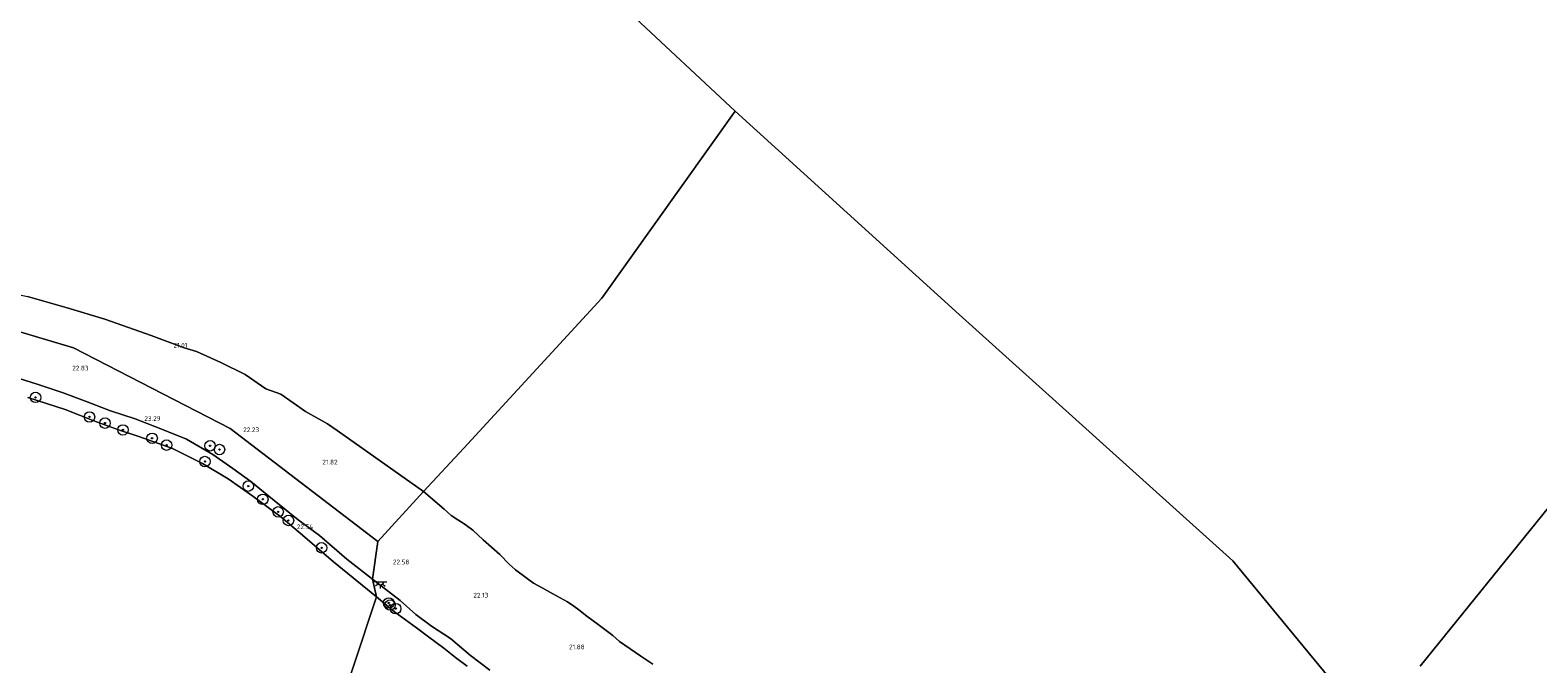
# Model space of a CAD drawing. Header units: metres. Extents: x 185049 to 189876, y 349292 to 352302.
# Tile 248 of 256: x 188669 to 189245, y 351298 to 351540. Entities that reach past the tile are written whole.
import ezdxf
from ezdxf.enums import TextEntityAlignment as Align

# ---------------------------------------------------------------- set-up
doc = ezdxf.new("R2010")
doc.units = ezdxf.units.M
for name, color, linetype, lineweight in [('B-WE-GR-BOOM-S', 90, 'Continuous', 25), ('B-WE-GR-GRAS-GV', 60, 'Continuous', 13), ('B-WE-GW-TALUD_KRUIN-G', 90, 'Continuous', 18), ('B-WE-KL-ET_LS_OV_LICHTPUNT-S', 190, 'Continuous', 25), ('B-WE-OB-BEKLEDING_STEEN-GV', 30, 'Continuous', 18), ('B-WE-OB-OEVERVOORZIENING-G', 7, 'Continuous', 18), ('B-WE-OG-WATER_POEL-GV', 7, 'Continuous', 18), ('B-WE-OG-WATER_RIVIER-GV', 130, 'Continuous', 18), ('X-XX-AL-HOOGTELABEL-S', 7, 'Continuous', 25)]:
    doc.layers.add(name, color=color, linetype=linetype, lineweight=lineweight)
doc.styles.add('NLCS-ISO-ANNOTATIVE-T18', font='NLCS-ISO.ttf', dxfattribs={"height": 1.8})

# ---------------------------------------------------------------- blocks, each defined once
blk = doc.blocks.new('SAL-HOOGTELABEL-SO')
at = {"color": 0, "linetype": 'ByBlock', "lineweight": -2, "style": 'NLCS-ISO-ANNOTATIVE-T18'}
blk.add_attdef('HOOGTE', text='', height=1.8, dxfattribs=at).set_placement((2.79, 0), align=Align.RIGHT)
blk = doc.blocks.new('SGR-BOOM_01-SO')
at = {"linetype": 'ByBlock', "lineweight": 18}
h = blk.add_hatch(color=0, dxfattribs=at)
h.dxf.hatch_style = 1
edge = h.paths.add_edge_path()
edge.add_arc((0, 0), 0.25, 0, 360)
at = {"color": 0, "linetype": 'ByBlock', "lineweight": 18}
for radius in [2, 0.25]:
    blk.add_circle((0, 0), radius, dxfattribs=at)
blk = doc.blocks.new('SKL-ET_OV_LICHTPUNT-SO')
at = {"color": 0, "linetype": 'ByBlock', "lineweight": 18}
for points in [[(-1.25, 0), (-2.5, 0)], [(1.25, 0), (2.5, 0)], [(-0.92, -0.85), (-1.83, -1.7)], [(0, -1.25), (0, -2.5)], [(0.92, -0.85), (1.83, -1.7)]]:
    blk.add_lwpolyline(points, dxfattribs=at)
blk.add_lwpolyline([(0, 0), (1.25, 0, -1), (-1.25, 0)], format="xyb", close=True, dxfattribs=at)

msp = doc.modelspace()

# ---------------------------------------------------------------- linework, layer by layer
at = {"layer": 'B-WE-GR-GRAS-GV'}
msp.add_polyline3d([(188819.229, 351363.839, 20.881), (188801.815, 351344.824, 22.565), (188745.299, 351387.92, 22.454), (188685.344, 351418.787, 22.129), (188627.123, 351436.096, 21.97), (188579.109, 351454.801, 20.844), (188596.79, 351451.848, 20.872), (188611.761, 351449.473, 20.915), (188626.208, 351447.089, 20.931), (188639.246, 351444.27, 20.915), (188653.253, 351441.512, 20.923), (188667.696, 351438.394, 20.919), (188682.88, 351434.129, 20.896), (188697.372, 351429.711, 20.915), (188715.058, 351423.469, 20.939), (188727.616, 351418.758, 20.907), (188732.36, 351417.339, 20.919), (188741.74, 351413.141, 20.955), (188751.056, 351408.576, 20.963), (188758.896, 351403.126, 20.947), (188764.62, 351401.095, 20.915), (188774.086, 351394.474, 20.907), (188782.537, 351389.759, 20.935), (188786.226, 351387.161, 20.946)], close=True, dxfattribs=at)
for points in [[(188627.123, 351436.096, 21.97), (188685.344, 351418.787, 22.129), (188745.299, 351387.92, 22.454), (188801.815, 351344.824, 22.565), (188799.748, 351330.409, 23.057), (188789.866, 351338.085, 23.042), (188779.377, 351347.023, 22.963), (188771.298, 351353.061, 22.515), (188762.107, 351360.456, 22.3), (188753.147, 351367.737, 22.36), (188746.276, 351372.65, 22.412), (188738.596, 351378.057, 22.73), (188728.531, 351383.871, 23.185), (188718.729, 351387.815, 23.209), (188708.949, 351391.724, 23.219), (188699.517, 351394.727, 23.19), (188690.615, 351398.158, 23.352), (188681.368, 351401.607, 23.436), (188671.854, 351404.795, 23.732), (188661.782, 351407.953, 23.845)], [(188844.534, 351295.65, 22.862), (188837.253, 351301.238, 22.854), (188829.502, 351307.658, 22.846), (188822.29, 351312.481, 22.922), (188816.341, 351316.912, 22.997), (188810.241, 351322.259, 23.077), (188799.748, 351330.409, 23.057), (188801.815, 351344.824, 22.565), (188819.229, 351363.839, 20.881), (188827.111, 351357.153, 20.881), (188829.77, 351354.722, 20.881), (188832.369, 351352.998, 20.881), (188835.208, 351351.224, 20.881), (188838.07, 351349.063, 20.881), (188842.029, 351345.401, 20.881), (188848.363, 351339.773, 20.881), (188851.921, 351336.098, 20.881), (188854.436, 351333.938, 20.881), (188858.35, 351331.01, 20.881), (188861.284, 351328.821, 20.881), (188864.579, 351327.012, 20.881), (188868.681, 351324.747, 20.881), (188874.234, 351321.71, 20.881), (188876.753, 351320.091, 20.881), (188878.663, 351318.641, 20.881), (188881.713, 351316.239, 20.881), (188886.046, 351313.1, 20.881), (188891.583, 351308.918, 20.881), (188894.176, 351306.528, 20.881), (188902.397, 351300.918, 20.881), (188906.94, 351297.963, 20.881)]]:
    msp.add_polyline3d(points, dxfattribs=at)
at = {"layer": 'B-WE-GW-TALUD_KRUIN-G'}
for points in [[(188728.531, 351383.871, 23.185), (188718.729, 351387.815, 23.209), (188708.949, 351391.724, 23.219), (188699.517, 351394.727, 23.19), (188690.615, 351398.158, 23.352), (188681.368, 351401.607, 23.436), (188671.854, 351404.795, 23.732), (188661.782, 351407.953, 23.845)], [(188728.531, 351383.871, 23.185), (188738.596, 351378.057, 22.73), (188746.276, 351372.65, 22.412), (188753.147, 351367.737, 22.36), (188762.107, 351360.456, 22.3), (188771.298, 351353.061, 22.515), (188779.377, 351347.023, 22.963)], [(188799.748, 351330.409, 23.057), (188789.866, 351338.085, 23.042), (188779.377, 351347.023, 22.963)], [(188844.534, 351295.65, 22.862), (188837.253, 351301.238, 22.854), (188829.502, 351307.658, 22.846), (188822.29, 351312.481, 22.922), (188816.341, 351316.912, 22.997), (188810.241, 351322.259, 23.077), (188799.748, 351330.409, 23.057)]]:
    msp.add_polyline3d(points, dxfattribs=at)
at = {"layer": 'B-WE-OB-BEKLEDING_STEEN-GV'}
for points in [[(188661.782, 351407.953, 23.845), (188671.854, 351404.795, 23.732), (188681.368, 351401.607, 23.436), (188690.615, 351398.158, 23.352), (188699.517, 351394.727, 23.19), (188708.949, 351391.724, 23.219), (188718.729, 351387.815, 23.209), (188728.531, 351383.871, 23.185), (188738.596, 351378.057, 22.73), (188746.276, 351372.65, 22.412), (188753.147, 351367.737, 22.36), (188762.107, 351360.456, 22.3), (188771.298, 351353.061, 22.515), (188779.377, 351347.023, 22.963), (188789.866, 351338.085, 23.042), (188799.748, 351330.409, 23.057), (188801.19, 351323.617, 20.8), (188784.773, 351337.054, 20.8), (188772.89, 351347.23, 20.8), (188764.592, 351354.163, 20.8), (188753.957, 351362.135, 20.8), (188744.45, 351368.731, 20.8), (188734.742, 351374.558, 20.8), (188723.177, 351380.263, 20.859), (188710.311, 351384.904, 20.844), (188702.894, 351387.364, 20.805), (188693.084, 351390.873, 20.79), (188682.113, 351395.217, 20.795), (188667.913, 351399.848, 20.849)], [(188835.919, 351297.112, 20.81), (188831.499, 351300.425, 20.81), (188826.97, 351304.079, 20.81), (188821.16, 351308.369, 20.81), (188816.482, 351311.781, 20.81), (188808.177, 351317.882, 20.81), (188801.19, 351323.617, 20.8), (188799.748, 351330.409, 23.057), (188810.241, 351322.259, 23.077), (188816.341, 351316.912, 22.997), (188822.29, 351312.481, 22.922), (188829.502, 351307.658, 22.846), (188837.253, 351301.238, 22.854), (188844.534, 351295.65, 22.862)]]:
    msp.add_polyline3d(points, dxfattribs=at)
at = {"layer": 'B-WE-OB-OEVERVOORZIENING-G'}
for points in [[(188667.913, 351399.848, 20.849), (188682.113, 351395.217, 20.795), (188693.084, 351390.873, 20.79), (188702.894, 351387.364, 20.805), (188710.311, 351384.904, 20.844), (188723.177, 351380.263, 20.859), (188734.742, 351374.558, 20.8)], [(188734.742, 351374.558, 20.8), (188744.45, 351368.731, 20.8), (188753.957, 351362.135, 20.8), (188764.592, 351354.163, 20.8), (188772.89, 351347.23, 20.8), (188784.773, 351337.054, 20.8), (188801.19, 351323.617, 20.8)], [(188801.19, 351323.617, 20.8), (188808.177, 351317.882, 20.81), (188816.482, 351311.781, 20.81), (188821.16, 351308.369, 20.81), (188826.97, 351304.079, 20.81), (188831.499, 351300.425, 20.81), (188835.919, 351297.112, 20.81)]]:
    msp.add_polyline3d(points, dxfattribs=at)
at = {"layer": 'B-WE-OG-WATER_POEL-GV'}
for points in [[(188610.193, 351805.849, 20.892), (188681.915, 351741.995, 20.896), (188683.297, 351740.765, 20.89), (188749.252, 351680.587, 20.899), (188824.897, 351613.133, 20.899), (188898.537, 351546.477, 20.903), (188938.386, 351509.2, 20.896), (188887.425, 351437.801, 20.896), (188834.6, 351380.507, 20.896), (188819.229, 351363.839, 20.881), (188786.226, 351387.161, 20.946), (188782.537, 351389.759, 20.935), (188774.086, 351394.474, 20.907), (188764.62, 351401.095, 20.915), (188758.896, 351403.126, 20.947), (188751.056, 351408.576, 20.963), (188741.74, 351413.141, 20.955), (188732.36, 351417.339, 20.919), (188727.616, 351418.758, 20.907), (188715.058, 351423.469, 20.939), (188697.372, 351429.711, 20.915), (188682.88, 351434.129, 20.896), (188667.696, 351438.394, 20.919)], [(189180.744, 351274.293, 20.881), (189128.772, 351337.329, 20.897), (189024.148, 351431.545, 20.897), (188938.386, 351509.2, 20.896), (188898.537, 351546.477, 20.903)], [(188906.94, 351297.963, 20.881), (188902.397, 351300.918, 20.881), (188894.176, 351306.528, 20.881), (188891.583, 351308.918, 20.881), (188886.046, 351313.1, 20.881), (188881.713, 351316.239, 20.881), (188878.663, 351318.641, 20.881), (188876.753, 351320.091, 20.881), (188874.234, 351321.71, 20.881), (188868.681, 351324.747, 20.881), (188864.579, 351327.012, 20.881), (188861.284, 351328.821, 20.881), (188858.35, 351331.01, 20.881), (188854.436, 351333.938, 20.881), (188851.921, 351336.098, 20.881), (188848.363, 351339.773, 20.881), (188842.029, 351345.401, 20.881), (188838.07, 351349.063, 20.881), (188835.208, 351351.224, 20.881), (188832.369, 351352.998, 20.881), (188829.77, 351354.722, 20.881), (188827.111, 351357.153, 20.881), (188819.229, 351363.839, 20.881), (188834.6, 351380.507, 20.896), (188887.425, 351437.801, 20.896), (188938.386, 351509.2, 20.896), (189024.148, 351431.545, 20.897), (189128.772, 351337.329, 20.897), (189180.744, 351274.293, 20.881)], [(189200.429, 351297.139, 20.881), (189291.549, 351409.803, 20.791), (189352.313, 351484.899, 20.794), (189579.741, 351304.596, 20.929), (189578.144, 351302.272, 20.927), (189577.354, 351301.19, 20.927), (189576.53, 351300.889, 20.927), (189574.315, 351299.922, 20.927), (189572.302, 351298.621, 20.927), (189571.327, 351297.392, 20.927)], [(189291.549, 351409.803, 20.791), (189200.429, 351297.139, 20.881)]]:
    msp.add_polyline3d(points, dxfattribs=at)
at = {"layer": 'B-WE-OG-WATER_RIVIER-GV'}
for points in [[(188667.913, 351399.848, 20.849), (188682.113, 351395.217, 20.795), (188693.084, 351390.873, 20.79), (188702.894, 351387.364, 20.805), (188710.311, 351384.904, 20.844), (188723.177, 351380.263, 20.859), (188734.742, 351374.558, 20.8), (188744.45, 351368.731, 20.8), (188753.957, 351362.135, 20.8), (188764.592, 351354.163, 20.8), (188772.89, 351347.23, 20.8), (188784.773, 351337.054, 20.8), (188801.19, 351323.617, 20.8), (188766.135, 351218.048, 20.842)], [(188766.135, 351218.048, 20.842), (188801.19, 351323.617, 20.8), (188808.177, 351317.882, 20.81), (188816.482, 351311.781, 20.81), (188821.16, 351308.369, 20.81), (188826.97, 351304.079, 20.81), (188831.499, 351300.425, 20.81), (188835.919, 351297.112, 20.81)]]:
    msp.add_polyline3d(points, dxfattribs=at)

# ---------------------------------------------------------------- block references
at = {"layer": 'B-WE-GR-BOOM-S'}
for p in [(188670.83, 351399.846, 21.106), (188691.472, 351392.37, 20.986), (188697.403, 351390.026, 20.986), (188704.272, 351387.417, 21.179), (188715.422, 351384.224, 21.038), (188720.957, 351381.609, 21.248), (188737.579, 351381.365, 22.568), (188741.195, 351379.919, 22.509), (188735.613, 351375.341, 21.418), (188752.192, 351365.939, 21.381), (188757.757, 351360.903, 21.347), (188763.628, 351356.099, 21.209), (188767.568, 351352.82, 20.9), (188780.237, 351342.373, 21.158), (188805.94, 351321.28, 21.458), (188806.426, 351320.486, 21.02), (188808.578, 351319.118, 21.467)]:
    msp.add_blockref('SGR-BOOM_01-SO', p, dxfattribs=at)
at = {"layer": 'B-WE-KL-ET_LS_OV_LICHTPUNT-S'}
msp.add_blockref('SKL-ET_OV_LICHTPUNT-SO', (188802.682, 351329.356, 23.143), dxfattribs=at)
at = {"layer": 'X-XX-AL-HOOGTELABEL-S'}
for p, values in [((188726.125, 351418.892, 21.007), {'HOOGTE': '21.01'}), ((188688.314, 351410.155, 22.83), {'HOOGTE': '22.83'}), ((188715.866, 351390.865, 23.288), {'HOOGTE': '23.29'}), ((188753.551, 351386.583, 22.232), {'HOOGTE': '22.23'}), ((188783.574, 351374.229, 21.824), {'HOOGTE': '21.82'}), ((188774.25, 351349.503, 22.544), {'HOOGTE': '22.54'}), ((188811.025, 351336.058, 22.576), {'HOOGTE': '22.58'}), ((188841.244, 351323.371, 22.126), {'HOOGTE': '22.13'}), ((188878.076, 351303.588, 21.876), {'HOOGTE': '21.88'})]:
    msp.add_blockref('SAL-HOOGTELABEL-SO', p, dxfattribs=at).add_auto_attribs(values)

doc.saveas('drawing.dxf')
